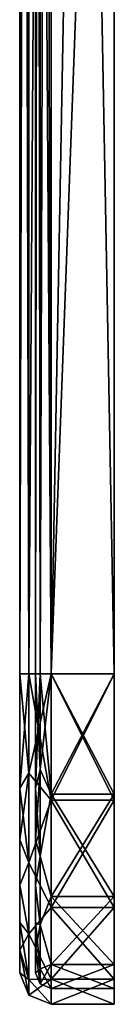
# Model space of a CAD drawing. Header units: millimetres. Extents: x -129 to 0, y -129 to 137.
# Tile 1 of 59: x -6 to 0, y -129 to -66. Entities that reach past the tile are written whole.
import ezdxf

# ---------------------------------------------------------------- set-up
doc = ezdxf.new("R2010")
doc.units = ezdxf.units.MM
doc.header["$LTSCALE"] = 65.185185
for name, color, linetype in [('105', 7, 'CONTINUOUS'), ('106', 7, 'CONTINUOUS'), ('107', 7, 'CONTINUOUS'), ('109', 7, 'CONTINUOUS'), ('110', 7, 'CONTINUOUS'), ('111', 7, 'CONTINUOUS'), ('112', 7, 'CONTINUOUS'), ('113', 7, 'CONTINUOUS'), ('114', 7, 'CONTINUOUS'), ('135', 7, 'CONTINUOUS'), ('136', 7, 'CONTINUOUS'), ('139', 7, 'CONTINUOUS'), ('140', 7, 'CONTINUOUS'), ('155', 7, 'CONTINUOUS'), ('156', 7, 'CONTINUOUS'), ('157', 7, 'CONTINUOUS'), ('158', 7, 'CONTINUOUS'), ('159', 7, 'CONTINUOUS'), ('165', 7, 'CONTINUOUS'), ('166', 7, 'CONTINUOUS'), ('167', 7, 'CONTINUOUS'), ('168', 7, 'CONTINUOUS'), ('169', 7, 'CONTINUOUS')]:
    doc.layers.add(name, color=color, linetype=linetype)

msp = doc.modelspace()

# ---------------------------------------------------------------- linework, layer by layer
at = {"layer": '105', "linetype": 'CONTINUOUS'}
for points in [[(0, 108, -48), (-4, 108, -48), (-4, -108, -48), (0, 108, -48)], [(0, 0, -48), (0, 108, -48), (-4, -108, -48), (0, 0, -48)], [(0, -108, -48), (0, 0, -48), (-4, -108, -48), (0, -108, -48)]]:
    msp.add_3dface(points, dxfattribs=at)
at = {"layer": '106', "linetype": 'CONTINUOUS'}
for points in [[(0, -128, -28), (-4, -128, -28), (-4, -128, 28), (0, -128, -28)], [(0, -128, 28), (0, -128, -28), (-4, -128, 28), (0, -128, 28)]]:
    msp.add_3dface(points, dxfattribs=at)
at = {"layer": '107', "linetype": 'CONTINUOUS'}
for points in [[(0, -108, 48), (-4, -108, 48), (-4, 108, 48), (0, -108, 48)], [(0, 0, 48), (0, -108, 48), (-4, 108, 48), (0, 0, 48)]]:
    msp.add_3dface(points, dxfattribs=at)
at = {"layer": '109', "linetype": 'CONTINUOUS'}
for points in [[(-4, -108, -49), (-4, 108, -49), (0, -108, -49), (-4, -108, -49)], [(0, -108, -49), (-4, 108, -49), (0, 0, -49), (0, -108, -49)]]:
    msp.add_3dface(points, dxfattribs=at)
at = {"layer": '110', "linetype": 'CONTINUOUS'}
for points in [[(-4, -129, 28), (-4, -129, -28), (0, -129, 28), (-4, -129, 28)], [(0, -129, 28), (-4, -129, -28), (0, -129, -28), (0, -129, 28)]]:
    msp.add_3dface(points, dxfattribs=at)
at = {"layer": '111', "linetype": 'CONTINUOUS'}
for points in [[(-4, 108, 49), (-4, -108, 49), (0, 108, 49), (-4, 108, 49)], [(0, 108, 49), (-4, -108, 49), (0, 0, 49), (0, 108, 49)], [(0, 0, 49), (-4, -108, 49), (0, -108, 49), (0, 0, 49)]]:
    msp.add_3dface(points, dxfattribs=at)
at = {"layer": '112', "linetype": 'CONTINUOUS'}
for points in [[(0, 0, -48), (0, -108, -48), (0, 0, -49), (0, 0, -48)], [(0, -108, -48), (0, -108, -49), (0, 0, -49), (0, -108, -48)], [(0, -108, 48), (0, 0, 48), (0, -108, 49), (0, -108, 48)], [(0, 0, 48), (0, 0, 49), (0, -108, 49), (0, 0, 48)], [(0, -108, -49), (0, -108, -48), (0, -115.654, -46.478), (0, -108, -49)], [(0, -108, 48), (0, -108, 49), (0, -116.036, 47.401), (0, -108, 48)], [(0, -108, 48), (0, -116.036, 47.401), (0, -115.654, 46.478), (0, -108, 48)], [(0, -116.036, -47.401), (0, -108, -49), (0, -115.654, -46.478), (0, -116.036, -47.401)], [(0, -115.654, 46.478), (0, -116.036, 47.401), (0, -122.142, 42.142), (0, -115.654, 46.478)], [(0, -122.142, -42.142), (0, -116.036, -47.401), (0, -115.654, -46.478), (0, -122.142, -42.142)], [(0, -116.036, 47.401), (0, -122.849, 42.849), (0, -122.142, 42.142), (0, -116.036, 47.401)], [(0, -122.849, -42.849), (0, -116.036, -47.401), (0, -122.142, -42.142), (0, -122.849, -42.849)], [(0, -122.142, 42.142), (0, -122.849, 42.849), (0, -126.478, 35.654), (0, -122.142, 42.142)], [(0, -126.478, -35.654), (0, -122.849, -42.849), (0, -122.142, -42.142), (0, -126.478, -35.654)], [(0, -122.849, 42.849), (0, -127.401, 36.036), (0, -126.478, 35.654), (0, -122.849, 42.849)], [(0, -127.401, -36.036), (0, -122.849, -42.849), (0, -126.478, -35.654), (0, -127.401, -36.036)], [(0, -128, -28), (0, -127.401, -36.036), (0, -126.478, -35.654), (0, -128, -28)], [(0, -127.401, 36.036), (0, -128, 28), (0, -126.478, 35.654), (0, -127.401, 36.036)], [(0, -128, -28), (0, -129, -28), (0, -127.401, -36.036), (0, -128, -28)], [(0, -129, 28), (0, -128, 28), (0, -127.401, 36.036), (0, -129, 28)], [(0, -128, -28), (0, -128, 28), (0, -129, 28), (0, -128, -28)], [(0, -128, -28), (0, -129, 28), (0, -129, -28), (0, -128, -28)]]:
    msp.add_3dface(points, dxfattribs=at)
at = {"layer": '113', "linetype": 'CONTINUOUS'}
for points in [[(-5, 108, 47), (-5, -108, 47), (-5, 46.009, 26.323), (-5, 108, 47)], [(-5, -108, -47), (-5, 108, -47), (-5, -45.229, -22.911), (-5, -108, -47)], [(-5, 46.009, 26.323), (-5, -108, 47), (-5, 33.991, 26.323), (-5, 46.009, 26.323)], [(-5, 33.991, 26.323), (-5, -108, 47), (-5, 23.166, 21.11), (-5, 33.991, 26.323)], [(-5, 23.166, 21.11), (-5, -108, 47), (-5, 15.674, 11.715), (-5, 23.166, 21.11)], [(-5, 15.674, 11.715), (-5, -108, 47), (-5, -34.771, 22.911), (-5, 15.674, 11.715)], [(-5, -34.771, 22.911), (-5, -108, 47), (-5, -45.229, 22.911), (-5, -34.771, 22.911)], [(-5, -54.652, -18.373), (-5, -108, -47), (-5, -45.229, -22.911), (-5, -54.652, -18.373)], [(-5, -45.229, 22.911), (-5, -108, 47), (-5, -54.652, 18.373), (-5, -45.229, 22.911)], [(-5, -108, 47), (-5, -108, -47), (-5, -54.652, -18.373), (-5, -108, 47)], [(-5, -54.652, 18.373), (-5, -108, 47), (-5, -61.173, 10.196), (-5, -54.652, 18.373)], [(-5, -61.173, -10.196), (-5, -108, 47), (-5, -54.652, -18.373), (-5, -61.173, -10.196)], [(-5, -61.173, 10.196), (-5, -108, 47), (-5, -63.5), (-5, -61.173, 10.196)], [(-5, -63.5), (-5, -108, 47), (-5, -61.173, -10.196), (-5, -63.5)], [(-5, -115.26, -45.558), (-5, -108, -47), (-5, -115.26, 45.558), (-5, -115.26, -45.558)], [(-5, -115.26, 45.558), (-5, -108, -47), (-5, -108, 47), (-5, -115.26, 45.558)], [(-5, -118.55, -43.802), (-5, -115.26, -45.558), (-5, -118.55, 43.802), (-5, -118.55, -43.802)], [(-5, -118.55, 43.802), (-5, -115.26, -45.558), (-5, -115.26, 45.558), (-5, -118.55, 43.802)], [(-5, -121.435, -41.435), (-5, -118.55, -43.802), (-5, -121.435, 41.435), (-5, -121.435, -41.435)], [(-5, -121.435, 41.435), (-5, -118.55, -43.802), (-5, -118.55, 43.802), (-5, -121.435, 41.435)], [(-5, -123.802, -38.55), (-5, -121.435, -41.435), (-5, -123.802, 38.55), (-5, -123.802, -38.55)], [(-5, -123.802, 38.55), (-5, -121.435, -41.435), (-5, -121.435, 41.435), (-5, -123.802, 38.55)], [(-5, -125.558, -35.26), (-5, -123.802, -38.55), (-5, -125.558, 35.26), (-5, -125.558, -35.26)], [(-5, -125.558, 35.26), (-5, -123.802, -38.55), (-5, -123.802, 38.55), (-5, -125.558, 35.26)], [(-5, -127, -28), (-5, -125.558, -35.26), (-5, -127, 28), (-5, -127, -28)], [(-5, -127, 28), (-5, -125.558, -35.26), (-5, -125.558, 35.26), (-5, -127, 28)]]:
    msp.add_3dface(points, dxfattribs=at)
at = {"layer": '114', "linetype": 'CONTINUOUS'}
for points in [[(-6, -108, 47), (-6, 108, 47), (-6, -40, 20.7), (-6, -108, 47)], [(-6, 108, -47), (-6, -108, -47), (-6, 40, -24.3), (-6, 108, -47)], [(-6, 40, -24.3), (-6, -108, -47), (-6, 29.474, -21.902), (-6, 40, -24.3)], [(-6, 29.474, -21.902), (-6, -108, -47), (-6, 24.862, -19.009), (-6, 29.474, -21.902)], [(-6, 24.862, -19.009), (-6, -108, -47), (-6, 21.009, -15.16), (-6, 24.862, -19.009)], [(-6, 21.009, -15.16), (-6, -108, -47), (-6, 18.11, -10.551), (-6, 21.009, -15.16)], [(-6, 18.11, -10.551), (-6, -108, -47), (-6, 16.31, -5.411), (-6, 18.11, -10.551)], [(-6, 16.31, -5.411), (-6, -108, -47), (-6, -31.036, -18.658), (-6, 16.31, -5.411)], [(-6, -31.036, -18.658), (-6, -108, -47), (-6, -40, -20.7), (-6, -31.036, -18.658)], [(-6, -108, 47), (-6, -40, 20.7), (-6, -48.964, 18.658), (-6, -108, 47)], [(-6, -40, -20.7), (-6, -108, -47), (-6, -48.964, -18.658), (-6, -40, -20.7)], [(-6, -52.893, 16.195), (-6, -108, 47), (-6, -48.964, 18.658), (-6, -52.893, 16.195)], [(-6, -48.964, -18.658), (-6, -108, -47), (-6, -52.893, -16.195), (-6, -48.964, -18.658)], [(-6, -56.176, 12.916), (-6, -108, 47), (-6, -52.893, 16.195), (-6, -56.176, 12.916)], [(-6, -52.893, -16.195), (-6, -108, -47), (-6, -56.176, -12.916), (-6, -52.893, -16.195)], [(-6, -108, -47), (-6, -108, 47), (-6, -56.176, 12.916), (-6, -108, -47)], [(-6, -56.176, -12.916), (-6, -108, -47), (-6, -58.646, -8.989), (-6, -56.176, -12.916)], [(-6, -58.646, 8.989), (-6, -108, -47), (-6, -56.176, 12.916), (-6, -58.646, 8.989)], [(-6, -58.646, -8.989), (-6, -108, -47), (-6, -60.18, -4.61), (-6, -58.646, -8.989)], [(-6, -60.18, 4.61), (-6, -108, -47), (-6, -58.646, 8.989), (-6, -60.18, 4.61)], [(-6, -60.18, -4.61), (-6, -108, -47), (-6, -60.7, 0), (-6, -60.18, -4.61)], [(-6, -60.7, 0), (-6, -108, -47), (-6, -60.18, 4.61), (-6, -60.7, 0)], [(-6, -115.26, 45.558), (-6, -108, 47), (-6, -115.26, -45.558), (-6, -115.26, 45.558)], [(-6, -115.26, -45.558), (-6, -108, 47), (-6, -108, -47), (-6, -115.26, -45.558)], [(-6, -118.55, 43.802), (-6, -115.26, 45.558), (-6, -118.55, -43.802), (-6, -118.55, 43.802)], [(-6, -118.55, -43.802), (-6, -115.26, 45.558), (-6, -115.26, -45.558), (-6, -118.55, -43.802)], [(-6, -121.435, 41.435), (-6, -118.55, 43.802), (-6, -121.435, -41.435), (-6, -121.435, 41.435)], [(-6, -121.435, -41.435), (-6, -118.55, 43.802), (-6, -118.55, -43.802), (-6, -121.435, -41.435)], [(-6, -123.802, 38.55), (-6, -121.435, 41.435), (-6, -123.802, -38.55), (-6, -123.802, 38.55)], [(-6, -123.802, -38.55), (-6, -121.435, 41.435), (-6, -121.435, -41.435), (-6, -123.802, -38.55)], [(-6, -125.558, 35.26), (-6, -123.802, 38.55), (-6, -125.558, -35.26), (-6, -125.558, 35.26)], [(-6, -125.558, -35.26), (-6, -123.802, 38.55), (-6, -123.802, -38.55), (-6, -125.558, -35.26)], [(-6, -127, 28), (-6, -125.558, 35.26), (-6, -127, -28), (-6, -127, 28)], [(-6, -127, -28), (-6, -125.558, 35.26), (-6, -125.558, -35.26), (-6, -127, -28)]]:
    msp.add_3dface(points, dxfattribs=at)
at = {"layer": '135', "linetype": 'CONTINUOUS'}
for points in [[(0, -108, -48), (-4, -108, -48), (-4, -115.654, -46.478), (0, -108, -48)], [(0, -115.654, -46.478), (0, -108, -48), (-4, -115.654, -46.478), (0, -115.654, -46.478)], [(0, -122.142, -42.142), (0, -115.654, -46.478), (-4, -122.142, -42.142), (0, -122.142, -42.142)], [(-4, -122.142, -42.142), (0, -115.654, -46.478), (-4, -115.654, -46.478), (-4, -122.142, -42.142)], [(0, -126.478, -35.654), (0, -122.142, -42.142), (-4, -126.478, -35.654), (0, -126.478, -35.654)], [(-4, -126.478, -35.654), (0, -122.142, -42.142), (-4, -122.142, -42.142), (-4, -126.478, -35.654)], [(-4, -128, -28), (0, -128, -28), (0, -126.478, -35.654), (-4, -128, -28)], [(-4, -128, -28), (0, -126.478, -35.654), (-4, -126.478, -35.654), (-4, -128, -28)]]:
    msp.add_3dface(points, dxfattribs=at)
at = {"layer": '136', "linetype": 'CONTINUOUS'}
for points in [[(-4, -108, 48), (0, -108, 48), (0, -115.654, 46.478), (-4, -108, 48)], [(-4, -108, 48), (0, -115.654, 46.478), (-4, -115.654, 46.478), (-4, -108, 48)], [(0, -115.654, 46.478), (0, -122.142, 42.142), (-4, -115.654, 46.478), (0, -115.654, 46.478)], [(-4, -115.654, 46.478), (0, -122.142, 42.142), (-4, -122.142, 42.142), (-4, -115.654, 46.478)], [(0, -122.142, 42.142), (0, -126.478, 35.654), (-4, -122.142, 42.142), (0, -122.142, 42.142)], [(-4, -122.142, 42.142), (0, -126.478, 35.654), (-4, -126.478, 35.654), (-4, -122.142, 42.142)], [(0, -128, 28), (-4, -128, 28), (-4, -126.478, 35.654), (0, -128, 28)], [(0, -126.478, 35.654), (0, -128, 28), (-4, -126.478, 35.654), (0, -126.478, 35.654)]]:
    msp.add_3dface(points, dxfattribs=at)
at = {"layer": '139', "linetype": 'CONTINUOUS'}
for points in [[(-4, -108, -49), (0, -108, -49), (0, -116.036, -47.401), (-4, -108, -49)], [(-4, -108, -49), (0, -116.036, -47.401), (-4, -116.036, -47.401), (-4, -108, -49)], [(0, -116.036, -47.401), (0, -122.849, -42.849), (-4, -116.036, -47.401), (0, -116.036, -47.401)], [(-4, -116.036, -47.401), (0, -122.849, -42.849), (-4, -122.849, -42.849), (-4, -116.036, -47.401)], [(0, -122.849, -42.849), (0, -127.401, -36.036), (-4, -122.849, -42.849), (0, -122.849, -42.849)], [(-4, -122.849, -42.849), (0, -127.401, -36.036), (-4, -127.401, -36.036), (-4, -122.849, -42.849)], [(0, -129, -28), (-4, -129, -28), (-4, -127.401, -36.036), (0, -129, -28)], [(0, -127.401, -36.036), (0, -129, -28), (-4, -127.401, -36.036), (0, -127.401, -36.036)]]:
    msp.add_3dface(points, dxfattribs=at)
at = {"layer": '140', "linetype": 'CONTINUOUS'}
for points in [[(0, -108, 49), (-4, -108, 49), (-4, -116.036, 47.401), (0, -108, 49)], [(0, -116.036, 47.401), (0, -108, 49), (-4, -116.036, 47.401), (0, -116.036, 47.401)], [(0, -122.849, 42.849), (0, -116.036, 47.401), (-4, -122.849, 42.849), (0, -122.849, 42.849)], [(-4, -122.849, 42.849), (0, -116.036, 47.401), (-4, -116.036, 47.401), (-4, -122.849, 42.849)], [(0, -127.401, 36.036), (0, -122.849, 42.849), (-4, -127.401, 36.036), (0, -127.401, 36.036)], [(-4, -127.401, 36.036), (0, -122.849, 42.849), (-4, -122.849, 42.849), (-4, -127.401, 36.036)], [(-4, -129, 28), (0, -129, 28), (0, -127.401, 36.036), (-4, -129, 28)], [(-4, -129, 28), (0, -127.401, 36.036), (-4, -127.401, 36.036), (-4, -129, 28)]]:
    msp.add_3dface(points, dxfattribs=at)
at = {"layer": '155', "linetype": 'CONTINUOUS'}
for points in [[(-5, -108, 47), (-5, 108, 47), (-4.707, 108, 47.707), (-5, -108, 47)], [(-4.707, -108, 47.707), (-5, -108, 47), (-4.707, 108, 47.707), (-4.707, -108, 47.707)], [(-4, 108, 48), (-4, -108, 48), (-4.707, -108, 47.707), (-4, 108, 48)], [(-4, 108, 48), (-4.707, -108, 47.707), (-4.707, 108, 47.707), (-4, 108, 48)]]:
    msp.add_3dface(points, dxfattribs=at)
at = {"layer": '156', "linetype": 'CONTINUOUS'}
for points in [[(-5, -115.26, 45.558), (-5, -108, 47), (-4.707, -114.09, 46.743), (-5, -115.26, 45.558)], [(-5, -108, 47), (-4.707, -108, 47.707), (-4.707, -114.09, 46.743), (-5, -108, 47)], [(-4, -108, 48), (-4, -115.654, 46.478), (-4.707, -108, 47.707), (-4, -108, 48)], [(-4.707, -108, 47.707), (-4, -115.654, 46.478), (-4.707, -114.09, 46.743), (-4.707, -108, 47.707)], [(-4.707, -119.584, 43.943), (-5, -115.26, 45.558), (-4.707, -114.09, 46.743), (-4.707, -119.584, 43.943)], [(-4, -115.654, 46.478), (-4.707, -119.584, 43.943), (-4.707, -114.09, 46.743), (-4, -115.654, 46.478)], [(-5, -118.55, 43.802), (-5, -115.26, 45.558), (-4.707, -119.584, 43.943), (-5, -118.55, 43.802)], [(-4, -115.654, 46.478), (-4, -122.142, 42.142), (-4.707, -119.584, 43.943), (-4, -115.654, 46.478)], [(-5, -121.435, 41.435), (-5, -118.55, 43.802), (-4.707, -119.584, 43.943), (-5, -121.435, 41.435)], [(-4.707, -123.943, 39.584), (-5, -121.435, 41.435), (-4.707, -119.584, 43.943), (-4.707, -123.943, 39.584)], [(-4, -122.142, 42.142), (-4.707, -123.943, 39.584), (-4.707, -119.584, 43.943), (-4, -122.142, 42.142)], [(-5, -123.802, 38.55), (-5, -121.435, 41.435), (-4.707, -123.943, 39.584), (-5, -123.802, 38.55)], [(-4, -122.142, 42.142), (-4, -126.478, 35.654), (-4.707, -123.943, 39.584), (-4, -122.142, 42.142)], [(-5, -125.558, 35.26), (-5, -123.802, 38.55), (-4.707, -126.743, 34.09), (-5, -125.558, 35.26)], [(-4.707, -126.743, 34.09), (-5, -123.802, 38.55), (-4.707, -123.943, 39.584), (-4.707, -126.743, 34.09)], [(-4, -126.478, 35.654), (-4.707, -126.743, 34.09), (-4.707, -123.943, 39.584), (-4, -126.478, 35.654)], [(-5, -127, 28), (-5, -125.558, 35.26), (-4.707, -127.707, 28), (-5, -127, 28)], [(-4.707, -127.707, 28), (-5, -125.558, 35.26), (-4.707, -126.743, 34.09), (-4.707, -127.707, 28)], [(-4, -126.478, 35.654), (-4, -128, 28), (-4.707, -126.743, 34.09), (-4, -126.478, 35.654)], [(-4, -128, 28), (-4.707, -127.707, 28), (-4.707, -126.743, 34.09), (-4, -128, 28)]]:
    msp.add_3dface(points, dxfattribs=at)
at = {"layer": '157', "linetype": 'CONTINUOUS'}
for points in [[(-5, -127, -28), (-5, -127, 28), (-4.707, -127.707, 28), (-5, -127, -28)], [(-5, -127, -28), (-4.707, -127.707, 28), (-4.707, -127.707, -28), (-5, -127, -28)], [(-4, -128, 28), (-4, -128, -28), (-4.707, -127.707, -28), (-4, -128, 28)], [(-4.707, -127.707, 28), (-4, -128, 28), (-4.707, -127.707, -28), (-4.707, -127.707, 28)]]:
    msp.add_3dface(points, dxfattribs=at)
at = {"layer": '158', "linetype": 'CONTINUOUS'}
for points in [[(-5, -108, -47), (-5, -115.26, -45.558), (-4.707, -108, -47.707), (-5, -108, -47)], [(-4.707, -108, -47.707), (-5, -115.26, -45.558), (-4.707, -114.09, -46.743), (-4.707, -108, -47.707)], [(-4, -115.654, -46.478), (-4, -108, -48), (-4.707, -114.09, -46.743), (-4, -115.654, -46.478)], [(-4, -108, -48), (-4.707, -108, -47.707), (-4.707, -114.09, -46.743), (-4, -108, -48)], [(-5, -115.26, -45.558), (-5, -118.55, -43.802), (-4.707, -114.09, -46.743), (-5, -115.26, -45.558)], [(-4.707, -114.09, -46.743), (-5, -118.55, -43.802), (-4.707, -119.584, -43.943), (-4.707, -114.09, -46.743)], [(-4, -115.654, -46.478), (-4.707, -114.09, -46.743), (-4.707, -119.584, -43.943), (-4, -115.654, -46.478)], [(-4, -122.142, -42.142), (-4, -115.654, -46.478), (-4.707, -119.584, -43.943), (-4, -122.142, -42.142)], [(-5, -118.55, -43.802), (-5, -121.435, -41.435), (-4.707, -119.584, -43.943), (-5, -118.55, -43.802)], [(-4.707, -119.584, -43.943), (-5, -121.435, -41.435), (-4.707, -123.943, -39.584), (-4.707, -119.584, -43.943)], [(-4, -122.142, -42.142), (-4.707, -119.584, -43.943), (-4.707, -123.943, -39.584), (-4, -122.142, -42.142)], [(-5, -121.435, -41.435), (-5, -123.802, -38.55), (-4.707, -123.943, -39.584), (-5, -121.435, -41.435)], [(-4, -126.478, -35.654), (-4, -122.142, -42.142), (-4.707, -123.943, -39.584), (-4, -126.478, -35.654)], [(-5, -123.802, -38.55), (-5, -125.558, -35.26), (-4.707, -123.943, -39.584), (-5, -123.802, -38.55)], [(-4.707, -123.943, -39.584), (-5, -125.558, -35.26), (-4.707, -126.743, -34.09), (-4.707, -123.943, -39.584)], [(-4, -126.478, -35.654), (-4.707, -123.943, -39.584), (-4.707, -126.743, -34.09), (-4, -126.478, -35.654)], [(-5, -125.558, -35.26), (-5, -127, -28), (-4.707, -126.743, -34.09), (-5, -125.558, -35.26)], [(-5, -127, -28), (-4.707, -127.707, -28), (-4.707, -126.743, -34.09), (-5, -127, -28)], [(-4, -128, -28), (-4, -126.478, -35.654), (-4.707, -127.707, -28), (-4, -128, -28)], [(-4.707, -127.707, -28), (-4, -126.478, -35.654), (-4.707, -126.743, -34.09), (-4.707, -127.707, -28)]]:
    msp.add_3dface(points, dxfattribs=at)
at = {"layer": '159', "linetype": 'CONTINUOUS'}
for points in [[(-5, 108, -47), (-5, -108, -47), (-4.707, -108, -47.707), (-5, 108, -47)], [(-5, 108, -47), (-4.707, -108, -47.707), (-4.707, 108, -47.707), (-5, 108, -47)], [(-4, -108, -48), (-4, 108, -48), (-4.707, 108, -47.707), (-4, -108, -48)], [(-4.707, -108, -47.707), (-4, -108, -48), (-4.707, 108, -47.707), (-4.707, -108, -47.707)]]:
    msp.add_3dface(points, dxfattribs=at)
at = {"layer": '165', "linetype": 'CONTINUOUS'}
for points in [[(-6, 108, 47), (-6, -108, 47), (-5.414, -108, 48.414), (-6, 108, 47)], [(-5.414, 108, 48.414), (-6, 108, 47), (-5.414, -108, 48.414), (-5.414, 108, 48.414)], [(-4, -108, 49), (-4, 108, 49), (-5.414, 108, 48.414), (-4, -108, 49)], [(-4, -108, 49), (-5.414, 108, 48.414), (-5.414, -108, 48.414), (-4, -108, 49)]]:
    msp.add_3dface(points, dxfattribs=at)
at = {"layer": '166', "linetype": 'CONTINUOUS'}
for points in [[(-6, -108, 47), (-6, -115.26, 45.558), (-5.414, -108, 48.414), (-6, -108, 47)], [(-5.414, -108, 48.414), (-6, -115.26, 45.558), (-5.414, -114.308, 47.415), (-5.414, -108, 48.414)], [(-4, -116.036, 47.401), (-4, -108, 49), (-5.414, -114.308, 47.415), (-4, -116.036, 47.401)], [(-4, -108, 49), (-5.414, -108, 48.414), (-5.414, -114.308, 47.415), (-4, -108, 49)], [(-6, -115.26, 45.558), (-6, -118.55, 43.802), (-5.414, -114.308, 47.415), (-6, -115.26, 45.558)], [(-5.414, -114.308, 47.415), (-6, -118.55, 43.802), (-5.414, -119.999, 44.515), (-5.414, -114.308, 47.415)], [(-4, -116.036, 47.401), (-5.414, -114.308, 47.415), (-5.414, -119.999, 44.515), (-4, -116.036, 47.401)], [(-4, -122.849, 42.849), (-4, -116.036, 47.401), (-5.414, -119.999, 44.515), (-4, -122.849, 42.849)], [(-6, -118.55, 43.802), (-6, -121.435, 41.435), (-5.414, -119.999, 44.515), (-6, -118.55, 43.802)], [(-5.414, -119.999, 44.515), (-6, -121.435, 41.435), (-5.414, -124.515, 39.999), (-5.414, -119.999, 44.515)], [(-4, -122.849, 42.849), (-5.414, -119.999, 44.515), (-5.414, -124.515, 39.999), (-4, -122.849, 42.849)], [(-6, -121.435, 41.435), (-6, -123.802, 38.55), (-5.414, -124.515, 39.999), (-6, -121.435, 41.435)], [(-4, -127.401, 36.036), (-4, -122.849, 42.849), (-5.414, -124.515, 39.999), (-4, -127.401, 36.036)], [(-6, -123.802, 38.55), (-6, -125.558, 35.26), (-5.414, -124.515, 39.999), (-6, -123.802, 38.55)], [(-5.414, -124.515, 39.999), (-6, -125.558, 35.26), (-5.414, -127.415, 34.308), (-5.414, -124.515, 39.999)], [(-4, -127.401, 36.036), (-5.414, -124.515, 39.999), (-5.414, -127.415, 34.308), (-4, -127.401, 36.036)], [(-6, -125.558, 35.26), (-6, -127, 28), (-5.414, -127.415, 34.308), (-6, -125.558, 35.26)], [(-5.414, -127.415, 34.308), (-6, -127, 28), (-5.414, -128.414, 28), (-5.414, -127.415, 34.308)], [(-4, -129, 28), (-4, -127.401, 36.036), (-5.414, -128.414, 28), (-4, -129, 28)], [(-4, -127.401, 36.036), (-5.414, -127.415, 34.308), (-5.414, -128.414, 28), (-4, -127.401, 36.036)]]:
    msp.add_3dface(points, dxfattribs=at)
at = {"layer": '167', "linetype": 'CONTINUOUS'}
for points in [[(-6, -127, 28), (-6, -127, -28), (-5.414, -128.414, -28), (-6, -127, 28)], [(-5.414, -128.414, 28), (-6, -127, 28), (-5.414, -128.414, -28), (-5.414, -128.414, 28)], [(-4, -129, -28), (-4, -129, 28), (-5.414, -128.414, 28), (-4, -129, -28)], [(-4, -129, -28), (-5.414, -128.414, 28), (-5.414, -128.414, -28), (-4, -129, -28)]]:
    msp.add_3dface(points, dxfattribs=at)
at = {"layer": '168', "linetype": 'CONTINUOUS'}
for points in [[(-6, -115.26, -45.558), (-6, -108, -47), (-5.414, -114.308, -47.415), (-6, -115.26, -45.558)], [(-5.414, -114.308, -47.415), (-6, -108, -47), (-5.414, -108, -48.414), (-5.414, -114.308, -47.415)], [(-4, -108, -49), (-4, -116.036, -47.401), (-5.414, -108, -48.414), (-4, -108, -49)], [(-4, -116.036, -47.401), (-5.414, -114.308, -47.415), (-5.414, -108, -48.414), (-4, -116.036, -47.401)], [(-5.414, -119.999, -44.515), (-6, -115.26, -45.558), (-5.414, -114.308, -47.415), (-5.414, -119.999, -44.515)], [(-4, -116.036, -47.401), (-5.414, -119.999, -44.515), (-5.414, -114.308, -47.415), (-4, -116.036, -47.401)], [(-6, -118.55, -43.802), (-6, -115.26, -45.558), (-5.414, -119.999, -44.515), (-6, -118.55, -43.802)], [(-4, -116.036, -47.401), (-4, -122.849, -42.849), (-5.414, -119.999, -44.515), (-4, -116.036, -47.401)], [(-6, -121.435, -41.435), (-6, -118.55, -43.802), (-5.414, -119.999, -44.515), (-6, -121.435, -41.435)], [(-5.414, -124.515, -39.999), (-6, -121.435, -41.435), (-5.414, -119.999, -44.515), (-5.414, -124.515, -39.999)], [(-4, -122.849, -42.849), (-5.414, -124.515, -39.999), (-5.414, -119.999, -44.515), (-4, -122.849, -42.849)], [(-6, -123.802, -38.55), (-6, -121.435, -41.435), (-5.414, -124.515, -39.999), (-6, -123.802, -38.55)], [(-4, -122.849, -42.849), (-4, -127.401, -36.036), (-5.414, -124.515, -39.999), (-4, -122.849, -42.849)], [(-6, -125.558, -35.26), (-6, -123.802, -38.55), (-5.414, -127.415, -34.308), (-6, -125.558, -35.26)], [(-5.414, -127.415, -34.308), (-6, -123.802, -38.55), (-5.414, -124.515, -39.999), (-5.414, -127.415, -34.308)], [(-4, -127.401, -36.036), (-5.414, -127.415, -34.308), (-5.414, -124.515, -39.999), (-4, -127.401, -36.036)], [(-6, -127, -28), (-6, -125.558, -35.26), (-5.414, -128.414, -28), (-6, -127, -28)], [(-5.414, -128.414, -28), (-6, -125.558, -35.26), (-5.414, -127.415, -34.308), (-5.414, -128.414, -28)], [(-4, -127.401, -36.036), (-4, -129, -28), (-5.414, -127.415, -34.308), (-4, -127.401, -36.036)], [(-4, -129, -28), (-5.414, -128.414, -28), (-5.414, -127.415, -34.308), (-4, -129, -28)]]:
    msp.add_3dface(points, dxfattribs=at)
at = {"layer": '169', "linetype": 'CONTINUOUS'}
for points in [[(-6, -108, -47), (-6, 108, -47), (-5.414, 108, -48.414), (-6, -108, -47)], [(-5.414, -108, -48.414), (-6, -108, -47), (-5.414, 108, -48.414), (-5.414, -108, -48.414)], [(-4, 108, -49), (-4, -108, -49), (-5.414, -108, -48.414), (-4, 108, -49)], [(-4, 108, -49), (-5.414, -108, -48.414), (-5.414, 108, -48.414), (-4, 108, -49)]]:
    msp.add_3dface(points, dxfattribs=at)

doc.saveas('drawing.dxf')
